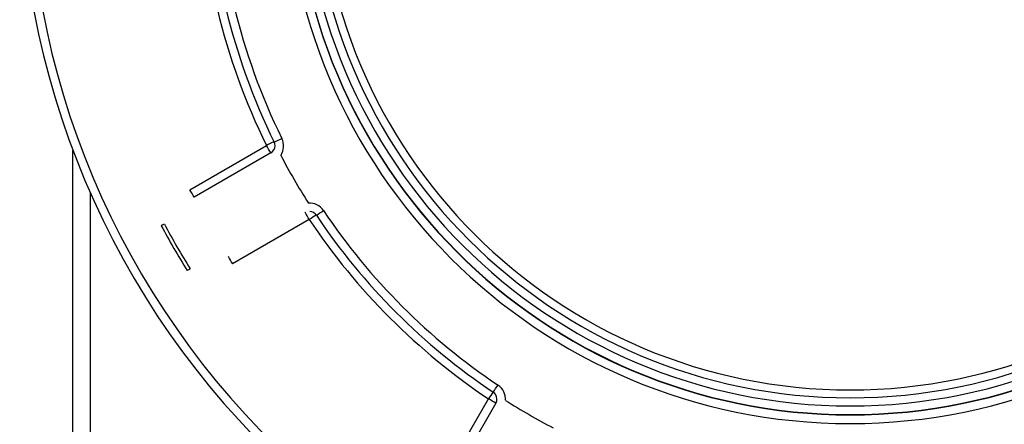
# Model space of a CAD drawing. Header units: inches. Extents: x 113 to 184, y 91 to 194.
# Tile 5 of 20: x 136 to 151, y 102 to 108. Entities that reach past the tile are written whole.
import ezdxf

# ---------------------------------------------------------------- set-up
doc = ezdxf.new("R2010")
doc.units = ezdxf.units.IN
doc.header["$MEASUREMENT"] = 0
doc.layers.add('N0', color=255, linetype='Continuous')

msp = doc.modelspace()

# ---------------------------------------------------------------- linework, layer by layer
at = {"layer": 'N0', "color": 255}
for p, q in [((138.781, 105.319), (139.904, 105.967)), ((137.068, 100.476), (137.068, 105.892)), ((139.966, 105.857), (138.844, 105.209)), ((139.966, 105.852), (139.966, 105.857)), ((137.319, 105.277), (137.319, 100.476)), ((140.531, 104.88), (139.408, 104.232)), ((142.509, 101.132), (143.157, 102.254)), ((143.266, 102.19), (142.618, 101.068)), ((143.266, 102.186), (143.266, 102.19))]:
    msp.add_line(p, q, dxfattribs=at)
for points in [[(136.791, 100.403, 2.052268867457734e-289, 2.052268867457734e-289, 0.000058), (136.792, 101.176, 2.052268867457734e-289, 2.052268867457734e-289, 0.000032), (136.794, 101.931, 2.052268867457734e-289, 2.052268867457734e-289, 0.000049), (136.795, 102.827, 2.052268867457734e-289, 2.052268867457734e-289, 0.00002), (136.796, 103.666, 2.052268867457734e-289, 2.052268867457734e-289, 0.000007), (136.797, 104.476, 2.052268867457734e-289, 2.052268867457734e-289, 0.000013), (136.798, 105.387, 2.052268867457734e-289, 2.052268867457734e-289, 0.000057), (136.799, 106.165, 2.052268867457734e-289, 2.052268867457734e-289, 0.999995), (136.799, 106.709, 2.052268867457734e-289, 2.052268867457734e-289, 0)], [(137.049, 105.96, 2.052268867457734e-289, 2.052268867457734e-289, -0.999754), (137.049, 105.339, 2.052268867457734e-289, 2.052268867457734e-289, -0.000028), (137.048, 104.673, 2.052268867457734e-289, 2.052268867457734e-289, -0.000034), (137.047, 103.925, 2.052268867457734e-289, 2.052268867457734e-289, -0.000021), (137.046, 103.218, 2.052268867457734e-289, 2.052268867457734e-289, -0.000024), (137.045, 102.518, 2.052268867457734e-289, 2.052268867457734e-289, -0.000033), (137.044, 101.727, 2.052268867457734e-289, 2.052268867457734e-289, -0.000009), (137.043, 101.135, 2.052268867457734e-289, 2.052268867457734e-289, -0.000034), (137.042, 100.45, 2.052268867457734e-289, 2.052268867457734e-289, 0)], [(138.844, 105.209, 2.052268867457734e-289, 2.052268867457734e-289, 0), (138.988, 105.292, 2.052268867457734e-289, 2.052268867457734e-289, 0), (139.158, 105.389, 2.052268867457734e-289, 2.052268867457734e-289, 0), (139.328, 105.487, 2.052268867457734e-289, 2.052268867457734e-289, 0), (139.482, 105.574, 2.052268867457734e-289, 2.052268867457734e-289, 0), (139.652, 105.672, 2.052268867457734e-289, 2.052268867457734e-289, 0), (139.822, 105.769, 2.052268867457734e-289, 2.052268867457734e-289, 0), (139.966, 105.852, 2.052268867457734e-289, 2.052268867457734e-289, 0)], [(139.966, 105.852, 2.052268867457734e-289, 2.052268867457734e-289, 0), (139.959, 105.845, 2.052268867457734e-289, 2.052268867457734e-289, 0), (139.955, 105.834, 2.052268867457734e-289, 2.052268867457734e-289, 0), (139.953, 105.82, 2.052268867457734e-289, 2.052268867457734e-289, 0), (139.954, 105.803, 2.052268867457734e-289, 2.052268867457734e-289, 0), (139.958, 105.783, 2.052268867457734e-289, 2.052268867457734e-289, 0), (139.964, 105.762, 2.052268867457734e-289, 2.052268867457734e-289, 0), (139.973, 105.741, 2.052268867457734e-289, 2.052268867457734e-289, 0), (139.985, 105.719, 2.052268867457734e-289, 2.052268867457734e-289, 0)], [(139.966, 105.852, 2.052268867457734e-289, 2.052268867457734e-289, 0.028345), (139.974, 105.858, 2.052268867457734e-289, 2.052268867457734e-289, -0.025422), (139.984, 105.863, 2.052268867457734e-289, 2.052268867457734e-289, 0.036059), (139.993, 105.869, 2.052268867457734e-289, 2.052268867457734e-289, 0.072322), (140.001, 105.878, 2.052268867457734e-289, 2.052268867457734e-289, 0.042726), (140.007, 105.888, 2.052268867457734e-289, 2.052268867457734e-289, 0.007862), (140.011, 105.896, 2.052268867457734e-289, 2.052268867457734e-289, 0.761301), (140.016, 105.905, 2.052268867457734e-289, 2.052268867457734e-289, 0)], [(140.093, 105.845, 2.052268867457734e-289, 2.052268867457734e-289, -0.104356), (140.08, 105.818, 2.052268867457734e-289, 2.052268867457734e-289, -0.008273), (140.074, 105.801, 2.052268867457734e-289, 2.052268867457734e-289, -0.036808), (140.064, 105.781, 2.052268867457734e-289, 2.052268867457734e-289, -0.071475), (140.05, 105.763, 2.052268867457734e-289, 2.052268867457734e-289, -0.053057), (140.029, 105.748, 2.052268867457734e-289, 2.052268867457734e-289, -0.00903), (140.011, 105.737, 2.052268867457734e-289, 2.052268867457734e-289, -0.023293), (139.985, 105.719, 2.052268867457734e-289, 2.052268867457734e-289, 0)], [(140.016, 105.905, 2.052268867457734e-289, 2.052268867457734e-289, -0.557005), (140.02, 105.894, 2.052268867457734e-289, 2.052268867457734e-289, 0.036489), (140.031, 105.884, 2.052268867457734e-289, 2.052268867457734e-289, 0.015224), (140.042, 105.875, 2.052268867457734e-289, 2.052268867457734e-289, 0.013129), (140.055, 105.867, 2.052268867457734e-289, 2.052268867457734e-289, 0.014798), (140.069, 105.858, 2.052268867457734e-289, 2.052268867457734e-289, 0.004714), (140.08, 105.852, 2.052268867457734e-289, 2.052268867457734e-289, 0.009996), (140.093, 105.845, 2.052268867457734e-289, 2.052268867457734e-289, 0)], [(140.114, 105.822, 2.052268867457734e-289, 2.052268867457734e-289, 0.037075), (140.112, 105.825, 2.052268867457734e-289, 2.052268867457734e-289, -0.013879), (140.11, 105.83, 2.052268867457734e-289, 2.052268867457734e-289, 0.034433), (140.107, 105.834, 2.052268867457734e-289, 2.052268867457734e-289, 0.070462), (140.104, 105.838, 2.052268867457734e-289, 2.052268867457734e-289, 0.044967), (140.1, 105.84, 2.052268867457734e-289, 2.052268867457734e-289, 0.000281), (140.096, 105.842, 2.052268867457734e-289, 2.052268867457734e-289, 0.094944), (140.093, 105.845, 2.052268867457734e-289, 2.052268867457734e-289, 0)], [(139.985, 105.719, 2.052268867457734e-289, 2.052268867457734e-289, -0.999997), (139.832, 105.632, 2.052268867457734e-289, 2.052268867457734e-289, -0.000003), (139.572, 105.483, 2.052268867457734e-289, 2.052268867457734e-289, -0.000003), (139.349, 105.355, 2.052268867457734e-289, 2.052268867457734e-289, -0.000004), (139.106, 105.216, 2.052268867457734e-289, 2.052268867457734e-289, -0.000005), (138.846, 105.066, 2.052268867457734e-289, 2.052268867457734e-289, -0.000002), (138.629, 104.942, 2.052268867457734e-289, 2.052268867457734e-289, -0.000257), (138.407, 104.815, 2.052268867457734e-289, 2.052268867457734e-289, 0)], [(138.362, 104.791, 2.052268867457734e-289, 2.052268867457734e-289, 0.828384), (138.347, 104.845, 2.052268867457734e-289, 2.052268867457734e-289, -0.100884), (138.369, 104.94, 2.052268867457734e-289, 2.052268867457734e-289, -0.063672), (138.432, 105.036, 2.052268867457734e-289, 2.052268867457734e-289, -0.026608), (138.51, 105.123, 2.052268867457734e-289, 2.052268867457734e-289, -0.027602), (138.595, 105.199, 2.052268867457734e-289, 2.052268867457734e-289, -0.037928), (138.694, 105.267, 2.052268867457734e-289, 2.052268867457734e-289, -0.01915), (138.781, 105.319, 2.052268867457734e-289, 2.052268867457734e-289, 0)], [(138.844, 105.209, 2.052268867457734e-289, 2.052268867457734e-289, 0.0107), (138.773, 105.168, 2.052268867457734e-289, 2.052268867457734e-289, 0.015976), (138.694, 105.119, 2.052268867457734e-289, 2.052268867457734e-289, 0.015373), (138.621, 105.068, 2.052268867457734e-289, 2.052268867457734e-289, 0.013742), (138.549, 105.011, 2.052268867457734e-289, 2.052268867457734e-289, 0.012931), (138.486, 104.955, 2.052268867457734e-289, 2.052268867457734e-289, 0.06158), (138.426, 104.888, 2.052268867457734e-289, 2.052268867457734e-289, 0.205328), (138.407, 104.815, 2.052268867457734e-289, 2.052268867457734e-289, 0)], [(138.785, 104.16, 2.052268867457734e-289, 2.052268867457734e-289, -0.999998), (138.932, 104.244, 2.052268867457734e-289, 2.052268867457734e-289, -0.000002), (139.192, 104.393, 2.052268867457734e-289, 2.052268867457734e-289, -0.000002), (139.417, 104.522, 2.052268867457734e-289, 2.052268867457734e-289, -0.000004), (139.661, 104.662, 2.052268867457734e-289, 2.052268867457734e-289, -0.000005), (139.922, 104.811, 2.052268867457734e-289, 2.052268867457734e-289, -0.000002), (140.138, 104.935, 2.052268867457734e-289, 2.052268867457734e-289, -0.000039), (140.363, 105.064, 2.052268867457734e-289, 2.052268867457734e-289, 0)], [(140.363, 105.064, 2.052268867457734e-289, 2.052268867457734e-289, -0.832911), (140.384, 105.074, 2.052268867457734e-289, 2.052268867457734e-289, -0.016333), (140.398, 105.082, 2.052268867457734e-289, 2.052268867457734e-289, -0.034299), (140.416, 105.09, 2.052268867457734e-289, 2.052268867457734e-289, -0.05011), (140.449, 105.097, 2.052268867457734e-289, 2.052268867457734e-289, -0.043224), (140.481, 105.099, 2.052268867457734e-289, 2.052268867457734e-289, -0.032132), (140.505, 105.097, 2.052268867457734e-289, 2.052268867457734e-289, -0.935667), (140.527, 105.094, 2.052268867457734e-289, 2.052268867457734e-289, 0)], [(140.363, 105.064, 2.052268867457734e-289, 2.052268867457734e-289, 0), (140.376, 105.043, 2.052268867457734e-289, 2.052268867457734e-289, 0), (140.39, 105.025, 2.052268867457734e-289, 2.052268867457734e-289, 0), (140.405, 105.009, 2.052268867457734e-289, 2.052268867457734e-289, 0), (140.42, 104.996, 2.052268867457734e-289, 2.052268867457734e-289, 0), (140.434, 104.986, 2.052268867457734e-289, 2.052268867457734e-289, 0), (140.447, 104.981, 2.052268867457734e-289, 2.052268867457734e-289, 0), (140.459, 104.98, 2.052268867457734e-289, 2.052268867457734e-289, 0), (140.468, 104.983, 2.052268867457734e-289, 2.052268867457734e-289, 0)], [(140.527, 105.094, 2.052268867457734e-289, 2.052268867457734e-289, 0.039045), (140.526, 105.097, 2.052268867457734e-289, 2.052268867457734e-289, -0.01181), (140.526, 105.102, 2.052268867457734e-289, 2.052268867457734e-289, 0.038878), (140.526, 105.107, 2.052268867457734e-289, 2.052268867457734e-289, 0.070741), (140.524, 105.112, 2.052268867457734e-289, 2.052268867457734e-289, 0.039572), (140.522, 105.116, 2.052268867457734e-289, 2.052268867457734e-289, -0.002686), (140.519, 105.119, 2.052268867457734e-289, 2.052268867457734e-289, 0.081873), (140.517, 105.123, 2.052268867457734e-289, 2.052268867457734e-289, 0)], [(140.527, 105.094, 2.052268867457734e-289, 2.052268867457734e-289, 0.009579), (140.526, 105.079, 2.052268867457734e-289, 2.052268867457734e-289, 0.004199), (140.526, 105.066, 2.052268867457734e-289, 2.052268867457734e-289, 0.013931), (140.526, 105.05, 2.052268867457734e-289, 2.052268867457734e-289, 0.012807), (140.527, 105.036, 2.052268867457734e-289, 2.052268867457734e-289, 0.014806), (140.529, 105.021, 2.052268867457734e-289, 2.052268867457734e-289, 0.035719), (140.532, 105.007, 2.052268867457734e-289, 2.052268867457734e-289, -0.521893), (140.54, 104.999, 2.052268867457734e-289, 2.052268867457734e-289, 0)], [(140.468, 104.983, 2.052268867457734e-289, 2.052268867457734e-289, 0), (140.324, 104.9, 2.052268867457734e-289, 2.052268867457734e-289, 0), (140.154, 104.802, 2.052268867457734e-289, 2.052268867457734e-289, 0), (139.984, 104.705, 2.052268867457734e-289, 2.052268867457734e-289, 0), (139.83, 104.617, 2.052268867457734e-289, 2.052268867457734e-289, 0), (139.66, 104.52, 2.052268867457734e-289, 2.052268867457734e-289, 0), (139.49, 104.422, 2.052268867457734e-289, 2.052268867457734e-289, 0), (139.346, 104.34, 2.052268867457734e-289, 2.052268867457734e-289, 0)], [(140.54, 104.999, 2.052268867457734e-289, 2.052268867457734e-289, 0.968626), (140.534, 104.999, 2.052268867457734e-289, 2.052268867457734e-289, 0.026263), (140.521, 105, 2.052268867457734e-289, 2.052268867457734e-289, 0.026157), (140.51, 104.999, 2.052268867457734e-289, 2.052268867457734e-289, 0.036725), (140.499, 104.997, 2.052268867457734e-289, 2.052268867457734e-289, 0.048166), (140.487, 104.993, 2.052268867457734e-289, 2.052268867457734e-289, 0.018435), (140.478, 104.987, 2.052268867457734e-289, 2.052268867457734e-289, 0.80439), (140.468, 104.983, 2.052268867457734e-289, 2.052268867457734e-289, 0)], [(138.785, 104.16, 2.052268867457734e-289, 2.052268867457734e-289, 0.431101), (138.839, 104.139, 2.052268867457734e-289, 2.052268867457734e-289, 0.054133), (138.921, 104.15, 2.052268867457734e-289, 2.052268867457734e-289, 0.032545), (139.006, 104.176, 2.052268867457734e-289, 2.052268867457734e-289, 0.0107), (139.097, 104.212, 2.052268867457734e-289, 2.052268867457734e-289, 0.012866), (139.184, 104.251, 2.052268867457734e-289, 2.052268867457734e-289, 0.020349), (139.27, 104.297, 2.052268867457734e-289, 2.052268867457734e-289, 0.002851), (139.346, 104.34, 2.052268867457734e-289, 2.052268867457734e-289, 0)], [(139.408, 104.232, 2.052268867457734e-289, 2.052268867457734e-289, -0.02455), (139.309, 104.177, 2.052268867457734e-289, 2.052268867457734e-289, -0.043337), (139.192, 104.123, 2.052268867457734e-289, 2.052268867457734e-289, -0.026709), (139.073, 104.089, 2.052268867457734e-289, 2.052268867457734e-289, -0.032455), (138.957, 104.068, 2.052268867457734e-289, 2.052268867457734e-289, -0.076262), (138.838, 104.071, 2.052268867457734e-289, 2.052268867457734e-289, -0.156178), (138.761, 104.107, 2.052268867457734e-289, 2.052268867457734e-289, 0.017672), (138.742, 104.133, 2.052268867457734e-289, 2.052268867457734e-289, 0)], [(142.618, 101.068, 2.052268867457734e-289, 2.052268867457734e-289, 0), (142.701, 101.212, 2.052268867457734e-289, 2.052268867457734e-289, 0), (142.799, 101.381, 2.052268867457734e-289, 2.052268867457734e-289, 0), (142.897, 101.55, 2.052268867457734e-289, 2.052268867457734e-289, 0), (142.986, 101.703, 2.052268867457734e-289, 2.052268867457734e-289, 0), (143.084, 101.872, 2.052268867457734e-289, 2.052268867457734e-289, 0), (143.182, 102.042, 2.052268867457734e-289, 2.052268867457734e-289, 0), (143.266, 102.186, 2.052268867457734e-289, 2.052268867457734e-289, 0)], [(143.266, 102.186, 2.052268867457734e-289, 2.052268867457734e-289, 0), (143.263, 102.176, 2.052268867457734e-289, 2.052268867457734e-289, 0), (143.264, 102.164, 2.052268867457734e-289, 2.052268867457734e-289, 0), (143.27, 102.151, 2.052268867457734e-289, 2.052268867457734e-289, 0), (143.279, 102.136, 2.052268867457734e-289, 2.052268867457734e-289, 0), (143.292, 102.121, 2.052268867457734e-289, 2.052268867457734e-289, 0), (143.309, 102.107, 2.052268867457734e-289, 2.052268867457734e-289, 0), (143.327, 102.092, 2.052268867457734e-289, 2.052268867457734e-289, 0), (143.348, 102.079, 2.052268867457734e-289, 2.052268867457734e-289, 0)], [(143.266, 102.186, 2.052268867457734e-289, 2.052268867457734e-289, 0.028367), (143.269, 102.194, 2.052268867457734e-289, 2.052268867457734e-289, -0.025414), (143.275, 102.204, 2.052268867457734e-289, 2.052268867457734e-289, 0.036267), (143.28, 102.214, 2.052268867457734e-289, 2.052268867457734e-289, 0.072402), (143.283, 102.225, 2.052268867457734e-289, 2.052268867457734e-289, 0.042549), (143.283, 102.237, 2.052268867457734e-289, 2.052268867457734e-289, 0.007788), (143.282, 102.246, 2.052268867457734e-289, 2.052268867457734e-289, 0.761337), (143.282, 102.257, 2.052268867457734e-289, 2.052268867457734e-289, 0)], [(143.378, 102.242, 2.052268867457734e-289, 2.052268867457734e-289, -0.010092), (143.364, 102.242, 2.052268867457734e-289, 2.052268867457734e-289, -0.004671), (143.35, 102.242, 2.052268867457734e-289, 2.052268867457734e-289, -0.014816), (143.334, 102.242, 2.052268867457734e-289, 2.052268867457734e-289, -0.013346), (143.319, 102.243, 2.052268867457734e-289, 2.052268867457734e-289, -0.015719), (143.305, 102.245, 2.052268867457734e-289, 2.052268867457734e-289, -0.03712), (143.29, 102.249, 2.052268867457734e-289, 2.052268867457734e-289, 0.545325), (143.282, 102.257, 2.052268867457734e-289, 2.052268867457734e-289, 0)], [(143.378, 102.242, 2.052268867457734e-289, 2.052268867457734e-289, -0.10466), (143.38, 102.214, 2.052268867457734e-289, 2.052268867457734e-289, -0.013456), (143.384, 102.19, 2.052268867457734e-289, 2.052268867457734e-289, -0.060764), (143.385, 102.162, 2.052268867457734e-289, 2.052268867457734e-289, -0.067825), (143.379, 102.14, 2.052268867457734e-289, 2.052268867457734e-289, -0.033446), (143.369, 102.122, 2.052268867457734e-289, 2.052268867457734e-289, 0.000295), (143.36, 102.106, 2.052268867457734e-289, 2.052268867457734e-289, -0.026336), (143.348, 102.079, 2.052268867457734e-289, 2.052268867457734e-289, 0)], [(143.408, 102.233, 2.052268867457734e-289, 2.052268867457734e-289, 0.037036), (143.404, 102.235, 2.052268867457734e-289, 2.052268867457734e-289, -0.013901), (143.4, 102.237, 2.052268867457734e-289, 2.052268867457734e-289, 0.034336), (143.396, 102.24, 2.052268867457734e-289, 2.052268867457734e-289, 0.070407), (143.391, 102.241, 2.052268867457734e-289, 2.052268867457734e-289, 0.045054), (143.387, 102.242, 2.052268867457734e-289, 2.052268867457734e-289, 0.000333), (143.382, 102.242, 2.052268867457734e-289, 2.052268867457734e-289, 0.095103), (143.378, 102.242, 2.052268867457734e-289, 2.052268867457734e-289, 0)], [(143.348, 102.079, 2.052268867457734e-289, 2.052268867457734e-289, -0.999994), (143.26, 101.928, 2.052268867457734e-289, 2.052268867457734e-289, -0.000005), (143.11, 101.669, 2.052268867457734e-289, 2.052268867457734e-289, -0.000003), (142.98, 101.446, 2.052268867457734e-289, 2.052268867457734e-289, -0.000003), (142.841, 101.205, 2.052268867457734e-289, 2.052268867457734e-289, -0.000004), (142.69, 100.945, 2.052268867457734e-289, 2.052268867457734e-289, -0.000001), (142.565, 100.729, 2.052268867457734e-289, 2.052268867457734e-289, -0.000202), (142.437, 100.508, 2.052268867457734e-289, 2.052268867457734e-289, 0)]]:
    msp.add_lwpolyline(points, format="xyseb", dxfattribs=at)
for centre, radius, start, end in [((148.458, 110.182), 12.171, 180.0002, 228.7405), ((148.458, 110.181), 12.045, 180.0002, 228.7405), ((148.458, 110.174), 8.282, 180.0018, 359.9982), ((148.458, 110.18), 8.156, 180.0018, 359.9982), ((148.458, 110.175), 8.156, 180.0018, 359.9982), ((148.458, 110.181), 8.031, 180.0017, 359.9983), ((148.458, 110.174), 7.905, 180.0017, 359.9983), ((148.458, 110.173), 7.788, 180.0017, 359.9983), ((148.458, 110.181), 9.536, 180.754, 206.2287), ((148.458, 110.175), 9.41, 180.754, 206.2287), ((148.458, 110.174), 9.285, 180.754, 206.2287), ((138.354, 109.601), 3.952, 294.8707, 296.683), ((139.904, 105.959), 0.251, 326.8816, 26.2289), ((142.774, 100.185), 6.456, 115.3151, 116.403), ((133.523, 102.247), 7.386, 29.2622, 30.2429), ((139.904, 105.966), 0.125, 299.9983, 358.7513), ((139.904, 105.96), 0.125, 334.0289, 26.2284), ((148.458, 110.174), 9.411, 207.5432, 212.4587), ((132.4, 101.598), 7.386, 29.2622, 30.2429), ((140.531, 104.873), 0.251, 33.774, 93.1173), ((133.123, 100.636), 8.538, 29.8078, 30.6376), ((144.55, 98.905), 7.201, 122.9556, 123.9243), ((140.531, 104.874), 0.125, 33.7749, 85.969), ((138.355, 108.521), 4.242, 302.5101, 304.1967), ((148.458, 110.175), 9.411, 213.7733, 236.2289), ((148.458, 110.174), 9.285, 213.7733, 236.2289), ((145.511, 91.402), 15.178, 117.9099, 118.0996), ((148.457, 110.181), 11.444, 208.0993, 211.9026), ((148.458, 110.181), 11.394, 208.0993, 211.9026), ((148.458, 110.181), 9.536, 213.7733, 236.2289), ((133.339, 100.764), 6.99, 29.7424, 30.7632), ((146.947, 90.954), 15.524, 121.7185, 121.9039), ((138.045, 105.93), 6.297, 325.3802, 326.5136), ((143.157, 102.247), 0.251, 356.8833, 56.2293), ((152.549, 95.995), 11.286, 145.7112, 146.3205), ((143.157, 102.248), 0.125, 4.0305, 56.2298), ((141.072, 98.579), 4.225, 58.7154, 60.4244), ((143.157, 102.253), 0.125, 329.9993, 359.9983), ((148.458, 110.174), 9.412, 237.5434, 242.4585)]:
    msp.add_arc(centre, radius, start, end, dxfattribs=at)

doc.saveas('drawing.dxf')
